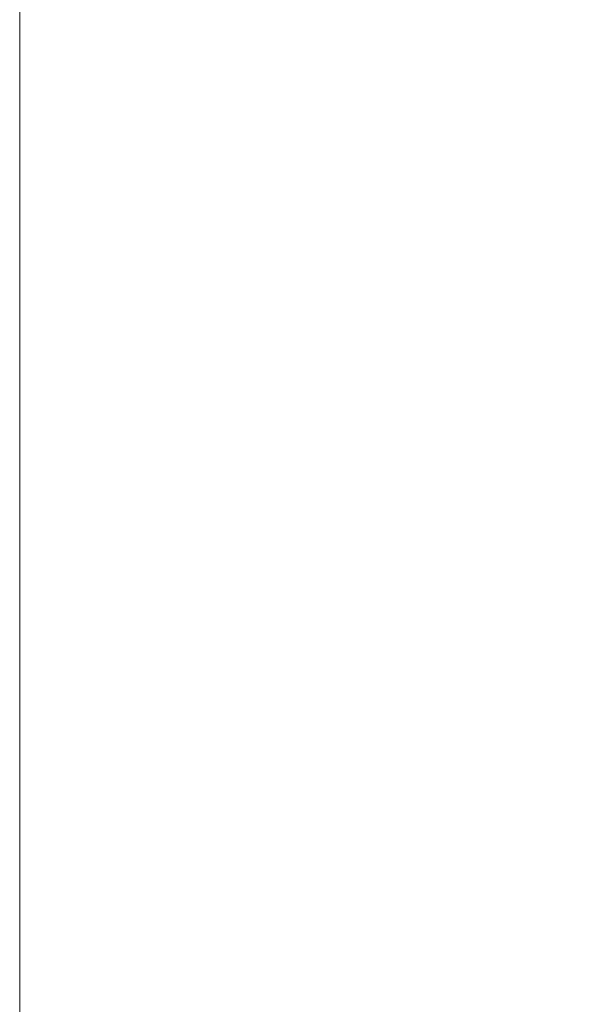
# Model space of a CAD drawing. Header units: millimetres. Extents: x 0 to 1733, y 0 to 1188.
# Tile 137 of 154: x 1053 to 1077, y 648 to 689. Entities that reach past the tile are written whole.
import ezdxf

# ---------------------------------------------------------------- set-up
doc = ezdxf.new("R2010")
doc.units = ezdxf.units.MM
doc.header["$LTSCALE"] = 0.727559
doc.layers.add('NoLayerName_002', color=7, linetype='Continuous')
doc.styles.get("Standard").update_dxf_attribs({"font": 'txt', "bigfont": 'extfont2'})
doc.dimstyles.get("Standard").update_dxf_attribs({"dimtxt": 2.5, "dimasz": 2.5, "dimexe": 1, "dimexo": 1, "dimtad": 1, "dimdec": 3, "dimzin": 0, "dimdsep": 46, "dimtxsty": 'Standard', "dimcen": 2.5, "dimadec": 3, "dimazin": 0, "dimtfac": 0.75, "dimtdec": 3, "dimtmove": 0, "dimatfit": 3, "dimfxl": 1, "dimarcsym": 0})

# ---------------------------------------------------------------- blocks, each defined once
blk = doc.blocks.new('_OPEN30')
at = {"color": 0, "linetype": 'ByBlock', "lineweight": -2}
for p, q in [((-1, 0.267949), (0, 0)), ((0, 0), (-1, -0.267949)), ((0, 0), (-1, 0))]:
    blk.add_line(p, q, dxfattribs=at)
blk = doc.blocks.new('*D139')
at = {"layer": 'Defpoints', "color": 0}
for p in [(1053, 694.369), (1100, 666.545), (1100, 610)]:
    blk.add_point(p, dxfattribs=at)
at = {"layer": 'NoLayerName_002', "color": 0, "linetype": 'Continuous', "lineweight": 13}
for p, q in [((1053, 690.369), (1053, 606)), ((1100, 662.545), (1100, 606)), ((1061, 610), (1092, 610))]:
    blk.add_line(p, q, dxfattribs=at)
at = {"layer": 'NoLayerName_002', "color": 0, "lineweight": 13, "xscale": 8, "yscale": 8, "zscale": 8, "rotation": 180}
blk.add_blockref('_OPEN30', (1053, 610), dxfattribs=at)
at = {"layer": 'NoLayerName_002', "color": 0, "lineweight": 13, "xscale": 8, "yscale": 8, "zscale": 8}
blk.add_blockref('_OPEN30', (1100, 610), dxfattribs=at)
at = {"layer": 'NoLayerName_002', "color": 0, "lineweight": 13, "insert": (1076.5, 620.643), "char_height": 12.8, "attachment_point": 5}
blk.add_mtext('\\W0.8594;47', dxfattribs=at)

msp = doc.modelspace()

# ---------------------------------------------------------------- dimensions: what is measured, and where the dimension line sits
at = {"layer": 'NoLayerName_002', "color": 3, "linetype": 'Continuous', "lineweight": 13}
dim = msp.add_linear_dim(base=(1100, 610), p1=(1053, 694.3690130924), p2=(1100, 666.5451751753), text='\\W0.8594;<>', dimstyle='Standard', override={"dimtxt": 12.8, "dimasz": 8, "dimexe": 4, "dimexo": 4, "dimgap": 4, "dimdec": 8, "dimzin": 8, "dimblk": 'OPEN30', "dimclrd": 0, "dimclre": 0, "dimclrt": 0, "dimtp": 0, "dimtm": 0, "dimlwd": 13, "dimlwe": 13}, dxfattribs=at)
dim.commit()
dim.dimension.update_dxf_attribs({"geometry": '*D139', "text_midpoint": (1076.5, 610), "dimtype": 160})

doc.saveas('drawing.dxf')
